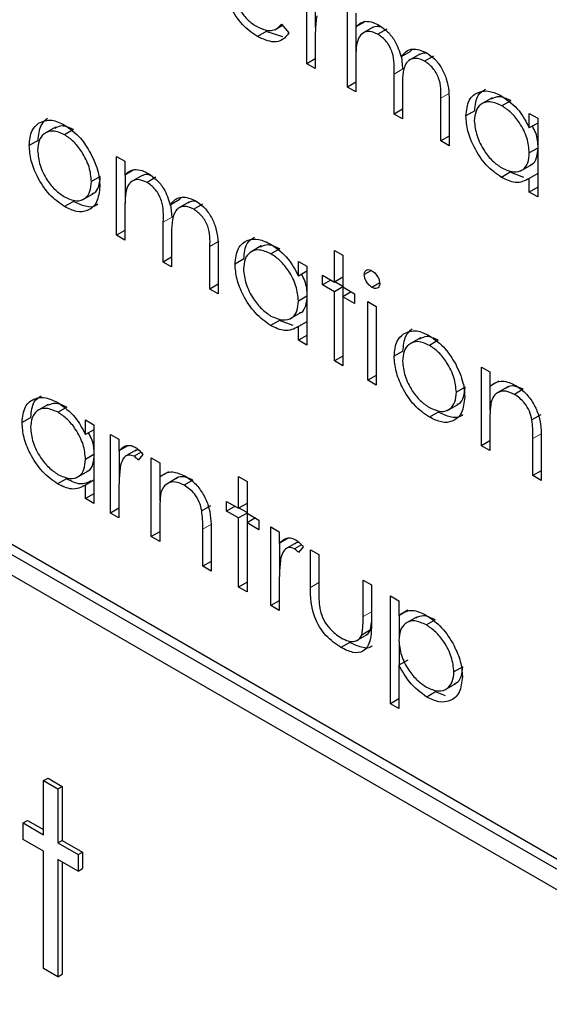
# Paper-space layout 'Blatt2' of a CAD drawing. Header units: millimetres. Extents: x 5 to 418, y 2 to 292.
# Tile 32 of 63: x 126.41 to 127.48, y 161.06 to 163.04. Entities that reach past the tile are written whole.
import ezdxf

# ---------------------------------------------------------------- set-up
doc = ezdxf.new("R2010")
doc.units = ezdxf.units.MM

psp = doc.layouts.new('Blatt2')

# ---------------------------------------------------------------- linework, layer by layer
at = {"color": 7, "linetype": 'Continuous', "lineweight": 25}
for p, q in [((126.9894, 162.9506), (126.9894, 163.1085)), ((127.0071, 163.0239), (127.0071, 163.0761)), ((127.071, 162.9036), (127.071, 163.0614)), ((127.0877, 163.0517), (127.0877, 163.0243)), ((126.9253, 163.0188), (126.9405, 163.0276)), ((126.9385, 163.0299), (126.9534, 163.0122)), ((127.1054, 163.0345), (127.0877, 163.0243)), ((127.0886, 162.9671), (127.0886, 163.0248)), ((126.908, 163.0153), (126.8903, 163.0051)), ((126.9411, 163.0046), (126.908, 163.0153)), ((127.1223, 163.0236), (127.1002, 163.0108)), ((127.1496, 163.0198), (127.132, 163.0096)), ((127.0062, 162.994), (127.0062, 162.9409)), ((127.1961, 162.9743), (127.1784, 162.9641)), ((127.2159, 162.9698), (127.1938, 162.957)), ((127.1961, 162.9743), (127.2011, 162.9797)), ((127.2433, 162.9657), (127.2256, 162.9555)), ((127.0062, 162.9603), (126.9894, 162.9506)), ((127.0062, 162.9409), (126.9894, 162.9506)), ((127.0877, 162.9603), (127.0877, 162.8939)), ((127.1822, 162.94), (127.1799, 162.9649)), ((127.1645, 162.8496), (127.1645, 162.9298)), ((127.0877, 162.9133), (127.071, 162.9036)), ((127.0877, 162.8939), (127.071, 162.9036)), ((127.1813, 162.9013), (127.1813, 162.8399)), ((127.258, 162.7956), (127.258, 162.8812)), ((127.2748, 162.8714), (127.2748, 162.7859)), ((127.361, 162.882), (127.3389, 162.8693)), ((127.3981, 162.8764), (127.3804, 162.8662)), ((127.1813, 162.8593), (127.1645, 162.8496)), ((127.1813, 162.8399), (127.1645, 162.8496)), ((127.3261, 162.8561), (127.3084, 162.8459)), ((127.4355, 162.8218), (127.4355, 162.851)), ((127.4355, 162.851), (127.4523, 162.8413)), ((127.4523, 162.8315), (127.4355, 162.8218)), ((127.4523, 162.8413), (127.4523, 162.6834)), ((126.4856, 162.8232), (126.4635, 162.8105)), ((126.5214, 162.8183), (126.5037, 162.8081)), ((126.4506, 162.7964), (126.4329, 162.7862)), ((127.2748, 162.8053), (127.258, 162.7956)), ((127.2748, 162.7859), (127.258, 162.7956)), ((127.4523, 162.7814), (127.4355, 162.7717)), ((126.608, 162.7645), (126.6248, 162.7548)), ((126.608, 162.6066), (126.608, 162.7645)), ((126.6248, 162.7548), (126.6248, 162.7273)), ((127.4184, 162.7357), (127.4405, 162.7485)), ((126.6425, 162.7375), (126.6248, 162.7273)), ((127.3974, 162.7328), (127.3797, 162.7226)), ((127.4248, 162.7226), (127.3974, 162.7328)), ((127.4523, 162.7301), (127.4355, 162.7204)), ((126.5753, 162.7243), (126.5577, 162.7141)), ((126.6257, 162.6701), (126.6257, 162.7279)), ((126.6594, 162.7266), (126.6373, 162.7139)), ((126.6867, 162.7228), (126.669, 162.7126)), ((127.4355, 162.6931), (127.4355, 162.7204)), ((126.5398, 162.6777), (126.5619, 162.6904)), ((127.4523, 162.7028), (127.4355, 162.6931)), ((127.4523, 162.6834), (127.4355, 162.6931)), ((126.5214, 162.6742), (126.5038, 162.664)), ((126.7332, 162.6773), (126.7155, 162.6671)), ((126.753, 162.6728), (126.7309, 162.66)), ((126.7332, 162.6773), (126.7382, 162.6827)), ((126.6248, 162.6633), (126.6248, 162.5969)), ((126.7193, 162.6431), (126.717, 162.668)), ((126.7804, 162.6688), (126.7627, 162.6586)), ((126.7016, 162.5526), (126.7016, 162.6329)), ((126.6248, 162.6163), (126.608, 162.6066)), ((126.6248, 162.5969), (126.608, 162.6066)), ((126.7184, 162.6043), (126.7184, 162.5429)), ((126.7951, 162.4986), (126.7951, 162.5842)), ((126.8119, 162.5744), (126.8119, 162.4889)), ((126.8981, 162.5851), (126.876, 162.5723)), ((126.9352, 162.5794), (126.9175, 162.5692)), ((127.0446, 162.5762), (127.0614, 162.5665)), ((127.0446, 162.5125), (127.0446, 162.5762)), ((126.7184, 162.5623), (126.7016, 162.5526)), ((126.7184, 162.5429), (126.7016, 162.5526)), ((126.8632, 162.5591), (126.8455, 162.5489)), ((126.9726, 162.5248), (126.9726, 162.554)), ((126.9726, 162.554), (126.9894, 162.5443)), ((127.0614, 162.5665), (127.0614, 162.5028)), ((126.9894, 162.5345), (126.9726, 162.5248)), ((126.9894, 162.5443), (126.9894, 162.3864)), ((127.1188, 162.5359), (127.1045, 162.5276)), ((129.3668, 160.2724), (125.4778, 162.5176)), ((127.0206, 162.5263), (127.0446, 162.5125)), ((127.0206, 162.5069), (127.0206, 162.5263)), ((127.0374, 162.5166), (127.0206, 162.5069)), ((127.0614, 162.5222), (127.0446, 162.5125)), ((127.0614, 162.5038), (127.0455, 162.513)), ((129.3492, 160.2622), (125.4601, 162.5074)), ((126.8119, 162.5083), (126.7951, 162.4986)), ((126.8119, 162.4889), (126.7951, 162.4986)), ((127.0446, 162.4931), (127.0206, 162.5069)), ((127.0614, 162.5028), (127.0446, 162.4931)), ((127.0446, 162.3546), (127.0446, 162.4931)), ((127.0614, 162.5028), (127.0853, 162.4889)), ((127.0782, 162.4931), (127.0614, 162.4834)), ((127.0622, 162.4839), (127.0622, 162.5023)), ((127.1355, 162.511), (127.12, 162.5021)), ((126.9894, 162.4844), (126.9726, 162.4747)), ((127.0614, 162.4834), (127.0614, 162.3449)), ((127.0853, 162.4695), (127.0614, 162.4834)), ((127.0853, 162.4889), (127.0853, 162.4695)), ((127.1117, 162.4737), (127.1285, 162.464)), ((127.1117, 162.3158), (127.1117, 162.4737)), ((125.4601, 162.4665), (129.3492, 160.2214)), ((127.1285, 162.464), (127.1285, 162.3061)), ((126.9344, 162.4358), (126.9168, 162.4256)), ((126.9619, 162.4257), (126.9344, 162.4358)), ((126.9554, 162.4388), (126.9775, 162.4515)), ((126.9894, 162.4331), (126.9726, 162.4234)), ((126.9726, 162.3961), (126.9726, 162.4234)), ((126.9894, 162.4058), (126.9726, 162.3961)), ((126.9894, 162.3864), (126.9726, 162.3961)), ((127.2172, 162.4009), (127.1951, 162.3882)), ((127.2529, 162.396), (127.2353, 162.3858)), ((127.1822, 162.3741), (127.1645, 162.3639)), ((127.0614, 162.3643), (127.0446, 162.3546)), ((127.0614, 162.3449), (127.0446, 162.3546)), ((127.3396, 162.3422), (127.3564, 162.3325)), ((127.3396, 162.1843), (127.3396, 162.3422)), ((127.1285, 162.3255), (127.1117, 162.3158)), ((127.1285, 162.3061), (127.1117, 162.3158)), ((127.3564, 162.3325), (127.3564, 162.304)), ((127.3741, 162.3142), (127.3564, 162.304)), ((127.3069, 162.3019), (127.2892, 162.2917)), ((127.3573, 162.2559), (127.3573, 162.3045)), ((127.3914, 162.3018), (127.3693, 162.2891)), ((127.4232, 162.2977), (127.4055, 162.2875)), ((126.4711, 162.2673), (126.449, 162.2546)), ((126.5083, 162.2617), (126.4906, 162.2515)), ((127.2714, 162.2554), (127.2935, 162.2681)), ((126.4362, 162.2414), (126.4185, 162.2311)), ((126.5457, 162.2071), (126.5457, 162.2363)), ((126.5457, 162.2363), (126.5625, 162.2266)), ((127.253, 162.2519), (127.2353, 162.2417)), ((127.4584, 162.2463), (127.4407, 162.2361)), ((126.5625, 162.2167), (126.5457, 162.2071)), ((126.5625, 162.2266), (126.5625, 162.0687)), ((127.3564, 162.2317), (127.3564, 162.1746)), ((126.596, 162.2072), (126.6128, 162.1975)), ((126.596, 162.0493), (126.596, 162.2072)), ((126.6128, 162.1975), (126.6128, 162.1743)), ((127.4427, 162.1247), (127.4427, 162.199)), ((127.4595, 162.1957), (127.4595, 162.115)), ((126.6305, 162.1845), (126.6128, 162.1743)), ((127.3564, 162.194), (127.3396, 162.1843)), ((127.3564, 162.1746), (127.3396, 162.1843)), ((126.5625, 162.1667), (126.5457, 162.157)), ((126.6137, 162.1225), (126.6137, 162.1748)), ((126.6467, 162.1754), (126.6246, 162.1626)), ((126.657, 162.1715), (126.643, 162.1635)), ((126.6608, 162.1672), (126.6516, 162.1557)), ((126.6776, 162.1601), (126.6944, 162.1504)), ((126.6776, 162.0022), (126.6776, 162.1601)), ((126.6944, 162.1504), (126.6944, 162.1219)), ((126.5075, 162.1181), (126.4898, 162.1079)), ((126.5285, 162.121), (126.5506, 162.1338)), ((126.7121, 162.1321), (126.6944, 162.1219)), ((126.6953, 162.0739), (126.6953, 162.1225)), ((126.7294, 162.1198), (126.7073, 162.107)), ((126.8527, 162.1227), (126.8695, 162.113)), ((126.8527, 162.059), (126.8527, 162.1227)), ((127.4595, 162.1344), (127.4427, 162.1247)), ((127.4595, 162.115), (127.4427, 162.1247)), ((126.5625, 162.1154), (126.5457, 162.1057)), ((126.5457, 162.0784), (126.5457, 162.1057)), ((126.7612, 162.1157), (126.7435, 162.1055)), ((126.8695, 162.113), (126.8695, 162.0493)), ((126.5625, 162.0881), (126.5457, 162.0784)), ((126.5625, 162.0687), (126.5457, 162.0784)), ((126.6128, 162.0927), (126.6128, 162.0396)), ((126.6128, 162.059), (126.596, 162.0493)), ((126.7964, 162.0642), (126.7787, 162.054)), ((126.8287, 162.0729), (126.8527, 162.059)), ((126.8287, 162.0535), (126.8287, 162.0729)), ((126.8455, 162.0632), (126.8287, 162.0535)), ((126.8695, 162.0687), (126.8527, 162.059)), ((126.8695, 162.0504), (126.8536, 162.0595)), ((126.6128, 162.0396), (126.596, 162.0493)), ((126.6944, 162.0496), (126.6944, 161.9925)), ((126.8527, 162.0396), (126.8287, 162.0535)), ((126.8695, 162.0493), (126.8527, 162.0396)), ((126.8527, 161.9012), (126.8527, 162.0396)), ((126.8695, 162.0493), (126.8935, 162.0355)), ((126.8863, 162.0396), (126.8695, 162.0299)), ((126.8704, 162.0305), (126.8704, 162.0488)), ((126.8695, 162.0299), (126.8695, 161.8915)), ((126.8935, 162.0161), (126.8695, 162.0299)), ((126.8935, 162.0355), (126.8935, 162.0161)), ((126.9174, 162.0216), (126.9342, 162.012)), ((126.9174, 161.8638), (126.9174, 162.0216)), ((126.6944, 162.0119), (126.6776, 162.0022)), ((126.6944, 161.9925), (126.6776, 162.0022)), ((126.7807, 161.9427), (126.7807, 162.017)), ((126.7975, 162.0136), (126.7975, 161.933)), ((126.9342, 162.012), (126.9342, 161.9887)), ((126.9519, 161.9989), (126.9342, 161.9887)), ((126.9351, 161.937), (126.9351, 161.9892)), ((126.9681, 161.9898), (126.946, 161.9771)), ((126.9784, 161.986), (126.9644, 161.9779)), ((126.9822, 161.9816), (126.973, 161.9701)), ((126.9966, 161.976), (127.0134, 161.9663)), ((126.9966, 161.9005), (126.9966, 161.976)), ((127.0134, 161.9663), (127.0134, 161.893)), ((126.7975, 161.9524), (126.7807, 161.9427)), ((126.7975, 161.933), (126.7807, 161.9427)), ((126.8695, 161.9108), (126.8527, 161.9012)), ((126.8695, 161.8915), (126.8527, 161.9012)), ((126.9342, 161.9071), (126.9342, 161.8541)), ((127.1021, 161.915), (127.1189, 161.9053)), ((127.1021, 161.8418), (127.1021, 161.915)), ((127.1189, 161.9053), (127.1189, 161.8285)), ((127.1573, 161.8832), (127.1741, 161.8735)), ((127.1573, 161.6671), (127.1573, 161.8832)), ((126.9342, 161.8735), (126.9174, 161.8638)), ((126.9342, 161.8541), (126.9174, 161.8638)), ((127.1741, 161.8735), (127.1741, 161.8443)), ((127.1918, 161.8545), (127.1741, 161.8443)), ((127.175, 161.8001), (127.175, 161.8448)), ((127.2095, 161.841), (127.1874, 161.8282)), ((127.117, 161.8151), (127.1189, 161.8303)), ((127.2469, 161.8353), (127.2292, 161.8251)), ((127.0886, 161.7931), (127.1107, 161.8059)), ((127.117, 161.8151), (127.0994, 161.8049)), ((127.0756, 161.7901), (127.0579, 161.7799)), ((127.175, 161.7447), (127.175, 161.7889)), ((127.1918, 161.7544), (127.1741, 161.7442)), ((127.1741, 161.7442), (127.1741, 161.6574)), ((127.3021, 161.7413), (127.2844, 161.7311)), ((127.266, 161.695), (127.2881, 161.7077)), ((127.2475, 161.6908), (127.2299, 161.6806)), ((127.2674, 161.6831), (127.2475, 161.6908)), ((127.1741, 161.6768), (127.1573, 161.6671)), ((127.1741, 161.6574), (127.1573, 161.6671)), ((126.4617, 161.5129), (126.4705, 161.518)), ((126.4617, 161.5129), (126.4902, 161.4964)), ((126.4617, 161.4045), (126.4617, 161.5129)), ((126.4705, 161.518), (126.4991, 161.5015)), ((126.4902, 161.4964), (126.4991, 161.5015)), ((126.4902, 161.4964), (126.4902, 161.3881)), ((126.4991, 161.5015), (126.4991, 161.3932)), ((126.4209, 161.4281), (126.4297, 161.4332)), ((126.4209, 161.3951), (126.4209, 161.4281)), ((126.4209, 161.4281), (126.4617, 161.4045)), ((126.4297, 161.4332), (126.4617, 161.4147)), ((126.4617, 161.3716), (126.4209, 161.3951)), ((126.4902, 161.3881), (126.4991, 161.3932)), ((126.4902, 161.3881), (126.531, 161.3645)), ((126.4991, 161.3932), (126.5399, 161.3696)), ((126.4617, 161.136), (126.4617, 161.3716)), ((126.531, 161.3645), (126.5399, 161.3696)), ((126.5399, 161.3696), (126.5399, 161.3366)), ((126.531, 161.3315), (126.4902, 161.3551)), ((126.4902, 161.3551), (126.4902, 161.1195)), ((126.4991, 161.35), (126.4991, 161.1246)), ((126.531, 161.3645), (126.531, 161.3315)), ((126.531, 161.3315), (126.5399, 161.3366)), ((126.4902, 161.1195), (126.4617, 161.136)), ((126.4902, 161.1195), (126.4991, 161.1246))]:
    psp.add_line(p, q, dxfattribs=at)
at = {"color": 7, "linetype": 'Continuous', "lineweight": 18}
for p, q in [((127.1822, 162.94), (127.1645, 162.9298)), ((127.2757, 162.8914), (127.258, 162.8812)), ((126.7193, 162.6431), (126.7016, 162.6329)), ((126.8128, 162.5944), (126.7951, 162.5842)), ((127.4604, 162.2092), (127.4427, 162.199)), ((126.7984, 162.0272), (126.7807, 162.017)), ((127.0134, 161.9102), (126.9966, 161.9005)), ((127.1189, 161.8515), (127.1021, 161.8418))]:
    psp.add_line(p, q, dxfattribs=at)
at = {"color": 7, "linetype": 'Continuous', "lineweight": 25}
for points, knots in [([(126.8903, 163.0051), (126.8799, 163.0122), (126.8591, 163.0263), (126.8367, 163.0623), (126.8237, 163.0968), (126.8222, 163.1163), (126.8215, 163.1261)], [0, 0, 0, 0, 0.279885, 0.558859, 0.779462, 1, 1, 1, 1]), ([(126.8383, 163.1127), (126.8392, 163.1036), (126.8409, 163.0855), (126.8541, 163.0585), (126.8707, 163.0374), (126.8823, 163.0296), (126.8882, 163.0257)], [0, 0, 0, 0, 0.279963, 0.559359, 0.779526, 1, 1, 1, 1]), ([(127.0092, 163.0465), (127.0081, 163.037), (127.0061, 163.0202), (127.0062, 163.002), (127.0062, 162.994)], [0, 0, 0, 0, 0.559636, 1, 1, 1, 1]), ([(126.8882, 163.0257), (126.8951, 163.0225), (126.9064, 163.0172), (126.9209, 163.0168), (126.9309, 163.0215), (126.936, 163.0271), (126.9385, 163.0299)], [0, 0, 0, 0, 0.339465, 0.559626, 0.779498, 1, 1, 1, 1]), ([(127.0877, 163.0243), (127.0908, 163.0273), (127.0962, 163.0326), (127.1035, 163.0347), (127.1067, 163.0356)], [0, 0, 0, 0, 0.560148, 1, 1, 1, 1]), ([(127.1067, 163.0356), (127.1118, 163.0352), (127.1208, 163.0346), (127.1306, 163.0295), (127.1349, 163.0273)], [0, 0, 0, 0, 0.559743, 1, 1, 1, 1]), ([(127.1407, 163.0228), (127.1383, 163.0238), (127.1304, 163.0269), (127.1243, 163.0242), (127.1201, 163.0223)], [0, 0, 0, 0, 0.309221, 1, 1, 1, 1]), ([(127.1349, 163.0273), (127.1404, 163.0235), (127.1513, 163.0159), (127.1691, 162.994), (127.1749, 162.9754), (127.1784, 162.9641)], [0, 0, 0, 0, 0.280809, 0.561507, 1, 1, 1, 1]), ([(126.9534, 163.0122), (126.9496, 163.0073), (126.942, 162.9974), (126.9205, 162.9915), (126.9017, 162.9999), (126.8903, 163.0051)], [0, 0, 0, 0, 0.280919, 0.561407, 1, 1, 1, 1]), ([(127.132, 163.0096), (127.1265, 163.012), (127.1154, 163.0167), (127.1016, 163.0133), (127.088, 162.9975), (127.0879, 162.9756), (127.0877, 162.9603)], [0, 0, 0, 0, 0.186544, 0.37335, 0.56013, 1, 1, 1, 1]), ([(127.1645, 162.9298), (127.165, 162.9437), (127.1656, 162.9611), (127.1563, 162.9843), (127.1469, 162.9987), (127.1379, 163.0052), (127.132, 163.0096)], [0, 0, 0, 0, 0.500537, 0.625897, 0.751368, 1, 1, 1, 1]), ([(127.1784, 162.9641), (127.1815, 162.968), (127.1877, 162.976), (127.2041, 162.9827), (127.2193, 162.9768), (127.2285, 162.9732)], [0, 0, 0, 0, 0.281263, 0.562094, 1, 1, 1, 1]), ([(127.2323, 162.9703), (127.2321, 162.9704), (127.2281, 162.9721), (127.2214, 162.9717), (127.2162, 162.9693), (127.2138, 162.9682)], [0, 0, 0, 0, 0.023662, 0.556677, 1, 1, 1, 1]), ([(127.2285, 162.9732), (127.2342, 162.9694), (127.2456, 162.9616), (127.2603, 162.9421), (127.2744, 162.9099), (127.2747, 162.8873), (127.2748, 162.8714)], [0, 0, 0, 0, 0.186885, 0.373579, 0.560268, 1, 1, 1, 1]), ([(127.2256, 162.9555), (127.2217, 162.9574), (127.214, 162.9612), (127.2033, 162.9615), (127.1942, 162.9581), (127.181, 162.9431), (127.1812, 162.9199), (127.1813, 162.9013)], [0, 0, 0, 0, 0.125317, 0.250662, 0.376086, 0.501515, 1, 1, 1, 1]), ([(127.258, 162.8812), (127.2584, 162.8944), (127.2589, 162.9109), (127.2489, 162.9325), (127.2397, 162.9456), (127.2313, 162.9516), (127.2256, 162.9555)], [0, 0, 0, 0, 0.4994454, 0.6249333, 0.750561, 1, 1, 1, 1]), ([(127.3084, 162.8459), (127.3097, 162.8572), (127.3123, 162.8799), (127.3321, 162.8948), (127.3555, 162.8975), (127.372, 162.8896), (127.3802, 162.8857)], [0, 0, 0, 0, 0.279413, 0.559191, 0.779548, 1, 1, 1, 1]), ([(127.3261, 162.8561), (127.3271, 162.8678), (127.329, 162.8882), (127.3419, 162.8961), (127.3474, 162.8995)], [0, 0, 0, 0, 0.5731589, 1, 1, 1, 1]), ([(127.3804, 162.8662), (127.3724, 162.8697), (127.3564, 162.8768), (127.3382, 162.8709), (127.3273, 162.8565), (127.3259, 162.8428), (127.3252, 162.8359)], [0, 0, 0, 0, 0.279767, 0.559291, 0.779719, 1, 1, 1, 1]), ([(127.3981, 162.8764), (127.39, 162.8802), (127.3752, 162.8871), (127.3642, 162.882), (127.3593, 162.8797)], [0, 0, 0, 0, 0.551084, 1, 1, 1, 1]), ([(127.3802, 162.8857), (127.3926, 162.8769), (127.4146, 162.8613), (127.4291, 162.8339), (127.4355, 162.8218)], [0, 0, 0, 0, 0.5590621, 1, 1, 1, 1]), ([(127.4355, 162.7717), (127.4346, 162.7816), (127.4328, 162.8013), (127.4177, 162.8306), (127.3995, 162.8534), (127.3868, 162.8619), (127.3804, 162.8662)], [0, 0, 0, 0, 0.2796602, 0.5592103, 0.7794872, 1, 1, 1, 1]), ([(126.4329, 162.7862), (126.4339, 162.7972), (126.4357, 162.817), (126.4468, 162.827), (126.4517, 162.8314)], [0, 0, 0, 0, 0.559285, 1, 1, 1, 1]), ([(126.4506, 162.7964), (126.4516, 162.8075), (126.4534, 162.8272), (126.4645, 162.8372), (126.4693, 162.8416)], [0, 0, 0, 0, 0.559285, 1, 1, 1, 1]), ([(126.4517, 162.8314), (126.4601, 162.835), (126.4752, 162.8414), (126.495, 162.8317), (126.5038, 162.8274)], [0, 0, 0, 0, 0.55888, 1, 1, 1, 1]), ([(126.5038, 162.8274), (126.5149, 162.8197), (126.5347, 162.8058), (126.5493, 162.782), (126.5557, 162.7714)], [0, 0, 0, 0, 0.559182, 1, 1, 1, 1]), ([(127.3797, 162.7226), (127.3692, 162.73), (127.3482, 162.745), (127.3249, 162.7808), (127.3105, 162.816), (127.3091, 162.8359), (127.3084, 162.8459)], [0, 0, 0, 0, 0.279573, 0.559333, 0.779589, 1, 1, 1, 1]), ([(127.3252, 162.8359), (127.3263, 162.8261), (127.3286, 162.8063), (127.3433, 162.7772), (127.3614, 162.7546), (127.374, 162.7459), (127.3803, 162.7416)], [0, 0, 0, 0, 0.279429, 0.559146, 0.77957, 1, 1, 1, 1]), ([(126.5037, 162.8081), (126.4957, 162.8116), (126.4797, 162.8185), (126.4622, 162.8114), (126.4513, 162.7972), (126.4503, 162.7833), (126.4497, 162.7764)], [0, 0, 0, 0, 0.279484, 0.559256, 0.779547, 1, 1, 1, 1]), ([(126.5214, 162.8183), (126.5132, 162.8221), (126.4988, 162.8287), (126.4885, 162.8233), (126.484, 162.8209)], [0, 0, 0, 0, 0.5643768, 1, 1, 1, 1]), ([(126.5577, 162.7141), (126.5567, 162.7238), (126.5549, 162.7434), (126.5401, 162.7722), (126.5225, 162.7952), (126.51, 162.8038), (126.5037, 162.8081)], [0, 0, 0, 0, 0.279586, 0.559398, 0.779653, 1, 1, 1, 1]), ([(127.4532, 162.7819), (127.4527, 162.7918), (127.452, 162.8062), (127.4441, 162.8208), (127.4416, 162.8253)], [0, 0, 0, 0, 0.692809, 1, 1, 1, 1]), ([(126.5038, 162.664), (126.4933, 162.6713), (126.4723, 162.6858), (126.4493, 162.7215), (126.4352, 162.7565), (126.4337, 162.7763), (126.4329, 162.7862)], [0, 0, 0, 0, 0.279776, 0.559179, 0.779592, 1, 1, 1, 1]), ([(126.4497, 162.7764), (126.4507, 162.7667), (126.4527, 162.7473), (126.467, 162.7183), (126.485, 162.6961), (126.4975, 162.6877), (126.5037, 162.6834)], [0, 0, 0, 0, 0.279618, 0.559167, 0.779512, 1, 1, 1, 1]), ([(126.5557, 162.7714), (126.5618, 162.7585), (126.5726, 162.7355), (126.5739, 162.714), (126.5744, 162.7045)], [0, 0, 0, 0, 0.559216, 1, 1, 1, 1]), ([(127.3803, 162.7416), (127.3883, 162.7381), (127.4043, 162.7311), (127.423, 162.7361), (127.4339, 162.7507), (127.435, 162.7647), (127.4355, 162.7717)], [0, 0, 0, 0, 0.279822, 0.559387, 0.779603, 1, 1, 1, 1]), ([(127.4378, 162.7481), (127.4388, 162.7483), (127.445, 162.7496), (127.4513, 162.7615), (127.4526, 162.7751), (127.4532, 162.7819)], [0, 0, 0, 0, 0.0864613, 0.543043, 1, 1, 1, 1]), ([(126.6248, 162.7273), (126.6278, 162.7303), (126.6333, 162.7357), (126.6406, 162.7377), (126.6438, 162.7386)], [0, 0, 0, 0, 0.560148, 1, 1, 1, 1]), ([(126.6438, 162.7386), (126.6488, 162.7383), (126.6578, 162.7376), (126.6676, 162.7326), (126.672, 162.7303)], [0, 0, 0, 0, 0.559743, 1, 1, 1, 1]), ([(126.6778, 162.7258), (126.6753, 162.7268), (126.6675, 162.73), (126.6614, 162.7272), (126.6572, 162.7253)], [0, 0, 0, 0, 0.309221, 1, 1, 1, 1]), ([(126.672, 162.7303), (126.6774, 162.7265), (126.6884, 162.7189), (126.7062, 162.6971), (126.712, 162.6784), (126.7155, 162.6671)], [0, 0, 0, 0, 0.280809, 0.561507, 1, 1, 1, 1]), ([(126.5037, 162.6834), (126.5116, 162.6799), (126.5275, 162.6729), (126.5454, 162.679), (126.5558, 162.6936), (126.5571, 162.7072), (126.5577, 162.7141)], [0, 0, 0, 0, 0.279745, 0.559113, 0.779606, 1, 1, 1, 1]), ([(126.5591, 162.6904), (126.5605, 162.6907), (126.5669, 162.6922), (126.5733, 162.7043), (126.5746, 162.7176), (126.5753, 162.7243)], [0, 0, 0, 0, 0.119123, 0.559661, 1, 1, 1, 1]), ([(126.669, 162.7126), (126.6635, 162.715), (126.6525, 162.7198), (126.6386, 162.7163), (126.6251, 162.7005), (126.6249, 162.6787), (126.6248, 162.6633)], [0, 0, 0, 0, 0.186544, 0.37335, 0.56013, 1, 1, 1, 1]), ([(126.7016, 162.6329), (126.7021, 162.6468), (126.7027, 162.6641), (126.6934, 162.6874), (126.684, 162.7017), (126.675, 162.7083), (126.669, 162.7126)], [0, 0, 0, 0, 0.500537, 0.625897, 0.751368, 1, 1, 1, 1]), ([(127.4355, 162.7204), (127.4267, 162.7158), (127.4108, 162.7076), (127.3892, 162.718), (127.3797, 162.7226)], [0, 0, 0, 0, 0.5587633, 1, 1, 1, 1]), ([(126.5744, 162.7045), (126.5732, 162.6932), (126.5706, 162.6707), (126.5517, 162.6546), (126.5284, 162.652), (126.512, 162.66), (126.5038, 162.664)], [0, 0, 0, 0, 0.279521, 0.559381, 0.779507, 1, 1, 1, 1]), ([(126.57, 162.6693), (126.5689, 162.6682), (126.5631, 162.6622), (126.5456, 162.6628), (126.5295, 162.6704), (126.5214, 162.6742)], [0, 0, 0, 0, 0.100871, 0.55006, 1, 1, 1, 1]), ([(126.7155, 162.6671), (126.7186, 162.6711), (126.7248, 162.679), (126.7412, 162.6858), (126.7564, 162.6799), (126.7656, 162.6763)], [0, 0, 0, 0, 0.281263, 0.562094, 1, 1, 1, 1]), ([(126.7694, 162.6733), (126.7692, 162.6734), (126.7652, 162.6751), (126.7585, 162.6748), (126.7533, 162.6723), (126.7509, 162.6712)], [0, 0, 0, 0, 0.023662, 0.556677, 1, 1, 1, 1]), ([(126.7656, 162.6763), (126.7713, 162.6724), (126.7826, 162.6647), (126.7974, 162.6452), (126.8115, 162.6129), (126.8117, 162.5903), (126.8119, 162.5744)], [0, 0, 0, 0, 0.186885, 0.373579, 0.560268, 1, 1, 1, 1]), ([(126.7627, 162.6586), (126.7588, 162.6605), (126.751, 162.6643), (126.7403, 162.6645), (126.7313, 162.6611), (126.7181, 162.6462), (126.7183, 162.6229), (126.7184, 162.6043)], [0, 0, 0, 0, 0.125317, 0.250662, 0.376086, 0.501515, 1, 1, 1, 1]), ([(126.7951, 162.5842), (126.7955, 162.5974), (126.796, 162.614), (126.7859, 162.6356), (126.7768, 162.6486), (126.7683, 162.6546), (126.7627, 162.6586)], [0, 0, 0, 0, 0.499445, 0.624933, 0.750561, 1, 1, 1, 1]), ([(126.8455, 162.5489), (126.8468, 162.5602), (126.8494, 162.5829), (126.8692, 162.5978), (126.8926, 162.6005), (126.9091, 162.5927), (126.9173, 162.5887)], [0, 0, 0, 0, 0.279413, 0.559191, 0.779548, 1, 1, 1, 1]), ([(126.8632, 162.5591), (126.8642, 162.5708), (126.8661, 162.5913), (126.879, 162.5992), (126.8845, 162.6025)], [0, 0, 0, 0, 0.573159, 1, 1, 1, 1]), ([(126.9175, 162.5692), (126.9095, 162.5727), (126.8935, 162.5798), (126.8753, 162.5739), (126.8643, 162.5596), (126.863, 162.5458), (126.8623, 162.539)], [0, 0, 0, 0, 0.279767, 0.559291, 0.779719, 1, 1, 1, 1]), ([(126.9352, 162.5794), (126.927, 162.5832), (126.9122, 162.5902), (126.9013, 162.585), (126.8964, 162.5827)], [0, 0, 0, 0, 0.551084, 1, 1, 1, 1]), ([(126.9173, 162.5887), (126.9296, 162.58), (126.9517, 162.5643), (126.9662, 162.5369), (126.9726, 162.5248)], [0, 0, 0, 0, 0.559062, 1, 1, 1, 1]), ([(126.9726, 162.4747), (126.9717, 162.4846), (126.9699, 162.5044), (126.9548, 162.5337), (126.9366, 162.5564), (126.9239, 162.5649), (126.9175, 162.5692)], [0, 0, 0, 0, 0.2796602, 0.5592103, 0.7794872, 1, 1, 1, 1]), ([(126.9168, 162.4256), (126.9063, 162.4331), (126.8852, 162.4481), (126.862, 162.4838), (126.8476, 162.519), (126.8462, 162.5389), (126.8455, 162.5489)], [0, 0, 0, 0, 0.2795734, 0.559333, 0.7795891, 1, 1, 1, 1]), ([(126.8623, 162.539), (126.8634, 162.5291), (126.8657, 162.5094), (126.8804, 162.4803), (126.8985, 162.4577), (126.9111, 162.449), (126.9174, 162.4446)], [0, 0, 0, 0, 0.279429, 0.559146, 0.77957, 1, 1, 1, 1]), ([(127.1045, 162.5276), (127.1048, 162.53), (127.1055, 162.5347), (127.1098, 162.5376), (127.1148, 162.5379), (127.1183, 162.5362), (127.12, 162.5354)], [0, 0, 0, 0, 0.279289, 0.558897, 0.779452, 1, 1, 1, 1]), ([(127.12, 162.5354), (127.1223, 162.5338), (127.1267, 162.5307), (127.1318, 162.5234), (127.1352, 162.516), (127.1355, 162.5117), (127.1357, 162.5096)], [0, 0, 0, 0, 0.279869, 0.559866, 0.779911, 1, 1, 1, 1]), ([(126.9903, 162.4849), (126.9898, 162.4949), (126.9891, 162.5092), (126.9812, 162.5238), (126.9787, 162.5283)], [0, 0, 0, 0, 0.692809, 1, 1, 1, 1]), ([(127.12, 162.5021), (127.1179, 162.5037), (127.1135, 162.5067), (127.1084, 162.514), (127.1051, 162.5213), (127.1047, 162.5255), (127.1045, 162.5276)], [0, 0, 0, 0, 0.279784, 0.559698, 0.779921, 1, 1, 1, 1]), ([(127.1357, 162.5096), (127.1354, 162.5073), (127.1347, 162.5025), (127.1303, 162.4999), (127.1253, 162.4996), (127.1218, 162.5013), (127.12, 162.5021)], [0, 0, 0, 0, 0.27916, 0.558862, 0.779356, 1, 1, 1, 1]), ([(126.9174, 162.4446), (126.9254, 162.4411), (126.9414, 162.4341), (126.9601, 162.4392), (126.971, 162.4538), (126.9721, 162.4677), (126.9726, 162.4747)], [0, 0, 0, 0, 0.2798222, 0.5593866, 0.7796028, 1, 1, 1, 1]), ([(126.9749, 162.4512), (126.9759, 162.4514), (126.9821, 162.4526), (126.9884, 162.4646), (126.9896, 162.4781), (126.9903, 162.4849)], [0, 0, 0, 0, 0.086461, 0.543043, 1, 1, 1, 1]), ([(126.9726, 162.4234), (126.9638, 162.4188), (126.9479, 162.4106), (126.9263, 162.421), (126.9168, 162.4256)], [0, 0, 0, 0, 0.558763, 1, 1, 1, 1]), ([(127.1822, 162.3741), (127.1832, 162.3851), (127.1849, 162.4049), (127.196, 162.4149), (127.2009, 162.4192)], [0, 0, 0, 0, 0.559285, 1, 1, 1, 1]), ([(127.1832, 162.409), (127.1917, 162.4126), (127.2068, 162.419), (127.2266, 162.4094), (127.2353, 162.4051)], [0, 0, 0, 0, 0.55888, 1, 1, 1, 1]), ([(127.1645, 162.3639), (127.1655, 162.3749), (127.1673, 162.3947), (127.1783, 162.4047), (127.1832, 162.409)], [0, 0, 0, 0, 0.559285, 1, 1, 1, 1]), ([(127.2353, 162.3858), (127.2273, 162.3893), (127.2113, 162.3962), (127.1938, 162.3891), (127.1829, 162.3749), (127.1818, 162.361), (127.1813, 162.354)], [0, 0, 0, 0, 0.279484, 0.559256, 0.779547, 1, 1, 1, 1]), ([(127.2529, 162.396), (127.2448, 162.3997), (127.2304, 162.4064), (127.22, 162.4009), (127.2155, 162.3985)], [0, 0, 0, 0, 0.564377, 1, 1, 1, 1]), ([(127.2353, 162.4051), (127.2464, 162.3974), (127.2663, 162.3835), (127.2808, 162.3596), (127.2873, 162.3491)], [0, 0, 0, 0, 0.559182, 1, 1, 1, 1]), ([(127.2892, 162.2917), (127.2883, 162.3015), (127.2865, 162.321), (127.2717, 162.3499), (127.2541, 162.3729), (127.2415, 162.3815), (127.2353, 162.3858)], [0, 0, 0, 0, 0.279586, 0.559398, 0.779653, 1, 1, 1, 1]), ([(127.2353, 162.2417), (127.2249, 162.249), (127.2039, 162.2635), (127.1809, 162.2992), (127.1668, 162.3342), (127.1653, 162.354), (127.1645, 162.3639)], [0, 0, 0, 0, 0.279776, 0.559179, 0.779592, 1, 1, 1, 1]), ([(127.1813, 162.354), (127.1823, 162.3443), (127.1843, 162.3249), (127.1986, 162.296), (127.2166, 162.2738), (127.229, 162.2654), (127.2353, 162.2611)], [0, 0, 0, 0, 0.2796181, 0.5591672, 0.7795123, 1, 1, 1, 1]), ([(127.2873, 162.3491), (127.2933, 162.3362), (127.3041, 162.3132), (127.3054, 162.2916), (127.306, 162.2822)], [0, 0, 0, 0, 0.559216, 1, 1, 1, 1]), ([(127.3564, 162.304), (127.3644, 162.3093), (127.3786, 162.3188), (127.3993, 162.3094), (127.4084, 162.3052)], [0, 0, 0, 0, 0.5591406, 1, 1, 1, 1]), ([(127.2907, 162.268), (127.292, 162.2684), (127.2985, 162.2699), (127.3048, 162.282), (127.3062, 162.2953), (127.3069, 162.3019)], [0, 0, 0, 0, 0.119123, 0.559661, 1, 1, 1, 1]), ([(127.4055, 162.2875), (127.3996, 162.2902), (127.3877, 162.2956), (127.3738, 162.2926), (127.3637, 162.2851), (127.3605, 162.2767), (127.359, 162.2725)], [0, 0, 0, 0, 0.279553, 0.559373, 0.779703, 1, 1, 1, 1]), ([(127.4232, 162.2977), (127.4173, 162.3003), (127.4056, 162.3055), (127.3941, 162.3043), (127.3899, 162.3007), (127.3894, 162.3002)], [0, 0, 0, 0, 0.4662605, 0.9329678, 1, 1, 1, 1]), ([(127.4084, 162.3052), (127.4145, 162.301), (127.4268, 162.2927), (127.4429, 162.2721), (127.4592, 162.2374), (127.4594, 162.2129), (127.4595, 162.1957)], [0, 0, 0, 0, 0.187021, 0.37389, 0.56061, 1, 1, 1, 1]), ([(126.4185, 162.2311), (126.4198, 162.2425), (126.4224, 162.2652), (126.4422, 162.2801), (126.4656, 162.2828), (126.4821, 162.2749), (126.4903, 162.271)], [0, 0, 0, 0, 0.279413, 0.559191, 0.779548, 1, 1, 1, 1]), ([(126.4362, 162.2414), (126.4373, 162.2531), (126.4391, 162.2735), (126.452, 162.2814), (126.4575, 162.2848)], [0, 0, 0, 0, 0.573159, 1, 1, 1, 1]), ([(127.2353, 162.2611), (127.2432, 162.2576), (127.259, 162.2505), (127.2769, 162.2567), (127.2874, 162.2712), (127.2886, 162.2849), (127.2892, 162.2917)], [0, 0, 0, 0, 0.2797454, 0.5591127, 0.7796058, 1, 1, 1, 1]), ([(127.306, 162.2822), (127.3047, 162.2709), (127.3022, 162.2484), (127.2833, 162.2323), (127.2599, 162.2297), (127.2435, 162.2377), (127.2353, 162.2417)], [0, 0, 0, 0, 0.279521, 0.559381, 0.779507, 1, 1, 1, 1]), ([(127.4407, 162.2361), (127.4394, 162.2419), (127.4367, 162.2534), (127.4246, 162.2743), (127.4127, 162.2825), (127.4055, 162.2875)], [0, 0, 0, 0, 0.281192, 0.561331, 1, 1, 1, 1]), ([(126.4906, 162.2515), (126.4826, 162.255), (126.4665, 162.2621), (126.4483, 162.2562), (126.4374, 162.2418), (126.436, 162.2281), (126.4353, 162.2212)], [0, 0, 0, 0, 0.2797672, 0.5592905, 0.7797189, 1, 1, 1, 1]), ([(126.5083, 162.2617), (126.5001, 162.2655), (126.4853, 162.2724), (126.4743, 162.2673), (126.4694, 162.265)], [0, 0, 0, 0, 0.551084, 1, 1, 1, 1]), ([(126.4903, 162.271), (126.5027, 162.2622), (126.5248, 162.2466), (126.5393, 162.2192), (126.5457, 162.2071)], [0, 0, 0, 0, 0.559062, 1, 1, 1, 1]), ([(127.359, 162.2725), (127.358, 162.2652), (127.3564, 162.2521), (127.3564, 162.2379), (127.3564, 162.2317)], [0, 0, 0, 0, 0.559658, 1, 1, 1, 1]), ([(126.5457, 162.157), (126.5448, 162.1669), (126.543, 162.1866), (126.5279, 162.2159), (126.5097, 162.2387), (126.4969, 162.2472), (126.4906, 162.2515)], [0, 0, 0, 0, 0.2796602, 0.5592103, 0.7794872, 1, 1, 1, 1]), ([(127.3016, 162.247), (127.3005, 162.2459), (127.2947, 162.2399), (127.2772, 162.2405), (127.2611, 162.2481), (127.253, 162.2519)], [0, 0, 0, 0, 0.100871, 0.55006, 1, 1, 1, 1]), ([(127.4427, 162.199), (127.4428, 162.2057), (127.4428, 162.2177), (127.4414, 162.2305), (127.4407, 162.2361)], [0, 0, 0, 0, 0.560255, 1, 1, 1, 1]), ([(126.4898, 162.1079), (126.4793, 162.1153), (126.4583, 162.1303), (126.435, 162.1661), (126.4207, 162.2013), (126.4193, 162.2212), (126.4185, 162.2311)], [0, 0, 0, 0, 0.279573, 0.559333, 0.779589, 1, 1, 1, 1]), ([(126.4353, 162.2212), (126.4365, 162.2114), (126.4387, 162.1916), (126.4535, 162.1625), (126.4715, 162.1399), (126.4841, 162.1312), (126.4904, 162.1269)], [0, 0, 0, 0, 0.279429, 0.559146, 0.77957, 1, 1, 1, 1]), ([(126.5633, 162.1672), (126.5628, 162.1771), (126.5621, 162.1915), (126.5542, 162.2061), (126.5518, 162.2106)], [0, 0, 0, 0, 0.692809, 1, 1, 1, 1]), ([(126.6128, 162.1743), (126.6175, 162.179), (126.6241, 162.1855), (126.6369, 162.1854), (126.6431, 162.1825), (126.6462, 162.181)], [0, 0, 0, 0, 0.558788, 0.779481, 1, 1, 1, 1]), ([(126.6536, 162.1751), (126.6521, 162.1756), (126.6485, 162.1767), (126.6462, 162.1746), (126.6449, 162.1734)], [0, 0, 0, 0, 0.411162, 1, 1, 1, 1]), ([(126.6462, 162.181), (126.6491, 162.1789), (126.6543, 162.1752), (126.6588, 162.1696), (126.6608, 162.1672)], [0, 0, 0, 0, 0.5592431, 1, 1, 1, 1]), ([(126.4904, 162.1269), (126.4984, 162.1234), (126.5145, 162.1164), (126.5331, 162.1214), (126.544, 162.136), (126.5451, 162.15), (126.5457, 162.157)], [0, 0, 0, 0, 0.279822, 0.559387, 0.779603, 1, 1, 1, 1]), ([(126.548, 162.1334), (126.549, 162.1336), (126.5552, 162.1349), (126.5614, 162.1468), (126.5627, 162.1604), (126.5633, 162.1672)], [0, 0, 0, 0, 0.086461, 0.543043, 1, 1, 1, 1]), ([(126.643, 162.1635), (126.639, 162.1648), (126.6311, 162.1673), (126.6209, 162.1605), (126.6178, 162.151), (126.6158, 162.1451)], [0, 0, 0, 0, 0.278336, 0.558768, 1, 1, 1, 1]), ([(126.6516, 162.1557), (126.65, 162.1574), (126.6473, 162.1604), (126.6443, 162.1625), (126.643, 162.1635)], [0, 0, 0, 0, 0.560396, 1, 1, 1, 1]), ([(126.6158, 162.1451), (126.6147, 162.1357), (126.6127, 162.1188), (126.6128, 162.1007), (126.6128, 162.0927)], [0, 0, 0, 0, 0.559636, 1, 1, 1, 1]), ([(126.5567, 162.114), (126.5498, 162.1107), (126.536, 162.1039), (126.5171, 162.1133), (126.5075, 162.1181)], [0, 0, 0, 0, 0.492046, 1, 1, 1, 1]), ([(126.6944, 162.1219), (126.7024, 162.1273), (126.7166, 162.1368), (126.7373, 162.1273), (126.7464, 162.1232)], [0, 0, 0, 0, 0.559141, 1, 1, 1, 1]), ([(126.7612, 162.1157), (126.7553, 162.1183), (126.7436, 162.1235), (126.7321, 162.1222), (126.7279, 162.1186), (126.7274, 162.1182)], [0, 0, 0, 0, 0.46626, 0.932968, 1, 1, 1, 1]), ([(126.7464, 162.1232), (126.7525, 162.119), (126.7648, 162.1107), (126.7809, 162.09), (126.7972, 162.0554), (126.7974, 162.0308), (126.7975, 162.0136)], [0, 0, 0, 0, 0.187021, 0.37389, 0.56061, 1, 1, 1, 1]), ([(126.5457, 162.1057), (126.5368, 162.1011), (126.521, 162.0929), (126.4994, 162.1033), (126.4898, 162.1079)], [0, 0, 0, 0, 0.558763, 1, 1, 1, 1]), ([(126.7435, 162.1055), (126.7375, 162.1082), (126.7257, 162.1136), (126.7118, 162.1105), (126.7017, 162.103), (126.6985, 162.0947), (126.697, 162.0905)], [0, 0, 0, 0, 0.279553, 0.559373, 0.779703, 1, 1, 1, 1]), ([(126.7787, 162.054), (126.7774, 162.0598), (126.7747, 162.0714), (126.7626, 162.0922), (126.7507, 162.1004), (126.7435, 162.1055)], [0, 0, 0, 0, 0.281192, 0.561331, 1, 1, 1, 1]), ([(126.697, 162.0905), (126.696, 162.0832), (126.6944, 162.0701), (126.6944, 162.0559), (126.6944, 162.0496)], [0, 0, 0, 0, 0.559658, 1, 1, 1, 1]), ([(126.7807, 162.017), (126.7808, 162.0237), (126.7808, 162.0357), (126.7794, 162.0484), (126.7787, 162.054)], [0, 0, 0, 0, 0.560255, 1, 1, 1, 1]), ([(126.9342, 161.9887), (126.9389, 161.9934), (126.9455, 162), (126.9583, 161.9999), (126.9645, 161.9969), (126.9676, 161.9955)], [0, 0, 0, 0, 0.558788, 0.779481, 1, 1, 1, 1]), ([(126.9644, 161.9779), (126.9605, 161.9792), (126.9525, 161.9818), (126.9423, 161.975), (126.9392, 161.9654), (126.9372, 161.9596)], [0, 0, 0, 0, 0.278336, 0.558768, 1, 1, 1, 1]), ([(126.975, 161.9896), (126.9735, 161.99), (126.9699, 161.9911), (126.9676, 161.9891), (126.9663, 161.9879)], [0, 0, 0, 0, 0.411162, 1, 1, 1, 1]), ([(126.9676, 161.9955), (126.9705, 161.9934), (126.9757, 161.9897), (126.9802, 161.9841), (126.9822, 161.9816)], [0, 0, 0, 0, 0.5592431, 1, 1, 1, 1]), ([(126.9372, 161.9596), (126.9361, 161.9502), (126.9342, 161.9333), (126.9342, 161.9151), (126.9342, 161.9071)], [0, 0, 0, 0, 0.559636, 1, 1, 1, 1]), ([(126.973, 161.9701), (126.9715, 161.9719), (126.9687, 161.9749), (126.9657, 161.977), (126.9644, 161.9779)], [0, 0, 0, 0, 0.560396, 1, 1, 1, 1]), ([(127.0579, 161.7799), (127.0475, 161.7869), (127.0267, 161.8008), (126.9977, 161.8491), (126.997, 161.881), (126.9966, 161.9005)], [0, 0, 0, 0, 0.28097, 0.559785, 1, 1, 1, 1]), ([(127.0134, 161.893), (127.0134, 161.8861), (127.0133, 161.8737), (127.0152, 161.8604), (127.016, 161.8546)], [0, 0, 0, 0, 0.560377, 1, 1, 1, 1]), ([(127.016, 161.8546), (127.0181, 161.8481), (127.0222, 161.8351), (127.0373, 161.8138), (127.0502, 161.8048), (127.058, 161.7992)], [0, 0, 0, 0, 0.280117, 0.560544, 1, 1, 1, 1]), ([(127.0994, 161.8049), (127.1004, 161.8115), (127.1022, 161.8232), (127.1022, 161.8361), (127.1021, 161.8418)], [0, 0, 0, 0, 0.559371, 1, 1, 1, 1]), ([(127.1741, 161.8443), (127.1826, 161.8497), (127.1978, 161.8595), (127.2197, 161.849), (127.2293, 161.8444)], [0, 0, 0, 0, 0.558418, 1, 1, 1, 1]), ([(127.2469, 161.8353), (127.2386, 161.8392), (127.2237, 161.8464), (127.2127, 161.8411), (127.2078, 161.8387)], [0, 0, 0, 0, 0.551137, 1, 1, 1, 1]), ([(127.2293, 161.8444), (127.2398, 161.8369), (127.2608, 161.822), (127.2842, 161.7866), (127.2989, 161.7515), (127.3005, 161.7315), (127.3012, 161.7216)], [0, 0, 0, 0, 0.279627, 0.559432, 0.779703, 1, 1, 1, 1]), ([(127.1189, 161.8285), (127.1188, 161.8168), (127.1185, 161.7935), (127.1053, 161.7703), (127.0819, 161.7678), (127.0659, 161.7759), (127.0579, 161.7799)], [0, 0, 0, 0, 0.281501, 0.559646, 0.779298, 1, 1, 1, 1]), ([(127.2292, 161.8251), (127.2211, 161.8287), (127.2049, 161.8361), (127.1867, 161.8298), (127.1757, 161.8153), (127.1746, 161.8012), (127.1741, 161.7942)], [0, 0, 0, 0, 0.2797467, 0.559315, 0.7795146, 1, 1, 1, 1]), ([(127.2844, 161.7311), (127.2833, 161.7409), (127.2811, 161.7607), (127.2663, 161.7898), (127.2481, 161.8122), (127.2355, 161.8208), (127.2292, 161.8251)], [0, 0, 0, 0, 0.2793874, 0.5590918, 0.7795083, 1, 1, 1, 1]), ([(127.058, 161.7992), (127.0629, 161.7968), (127.0726, 161.7918), (127.0851, 161.7914), (127.0945, 161.7957), (127.0977, 161.8018), (127.0994, 161.8049)], [0, 0, 0, 0, 0.28027, 0.560007, 0.780074, 1, 1, 1, 1]), ([(127.1082, 161.8051), (127.1094, 161.8056), (127.1135, 161.8073), (127.1155, 161.8119), (127.117, 161.8151)], [0, 0, 0, 0, 0.285818, 1, 1, 1, 1]), ([(127.1198, 161.7832), (127.1197, 161.7831), (127.1159, 161.777), (127.0988, 161.7791), (127.0833, 161.7864), (127.0756, 161.7901)], [0, 0, 0, 0, 0.010224, 0.503933, 1, 1, 1, 1]), ([(127.1741, 161.7942), (127.175, 161.7844), (127.1768, 161.7647), (127.1921, 161.7354), (127.2105, 161.7133), (127.2231, 161.7046), (127.2294, 161.7003)], [0, 0, 0, 0, 0.279654, 0.558875, 0.779455, 1, 1, 1, 1]), ([(127.2299, 161.6806), (127.2177, 161.6895), (127.1959, 161.7055), (127.1808, 161.7324), (127.1741, 161.7442)], [0, 0, 0, 0, 0.558466, 1, 1, 1, 1]), ([(127.2294, 161.7003), (127.2374, 161.6968), (127.2534, 161.6899), (127.2714, 161.6962), (127.2823, 161.7106), (127.2837, 161.7242), (127.2844, 161.7311)], [0, 0, 0, 0, 0.2796281, 0.5592472, 0.779775, 1, 1, 1, 1]), ([(127.2854, 161.7076), (127.2867, 161.7079), (127.2931, 161.7095), (127.2997, 161.7213), (127.3013, 161.7346), (127.3021, 161.7413)], [0, 0, 0, 0, 0.114386, 0.557497, 1, 1, 1, 1]), ([(127.3012, 161.7216), (127.3, 161.7101), (127.2976, 161.6873), (127.278, 161.6718), (127.2546, 161.6688), (127.2381, 161.6767), (127.2299, 161.6806)], [0, 0, 0, 0, 0.27954, 0.559273, 0.779559, 1, 1, 1, 1])]:
    psp.add_open_spline(points, degree=3, knots=knots, dxfattribs=at)

doc.saveas('drawing.dxf')
